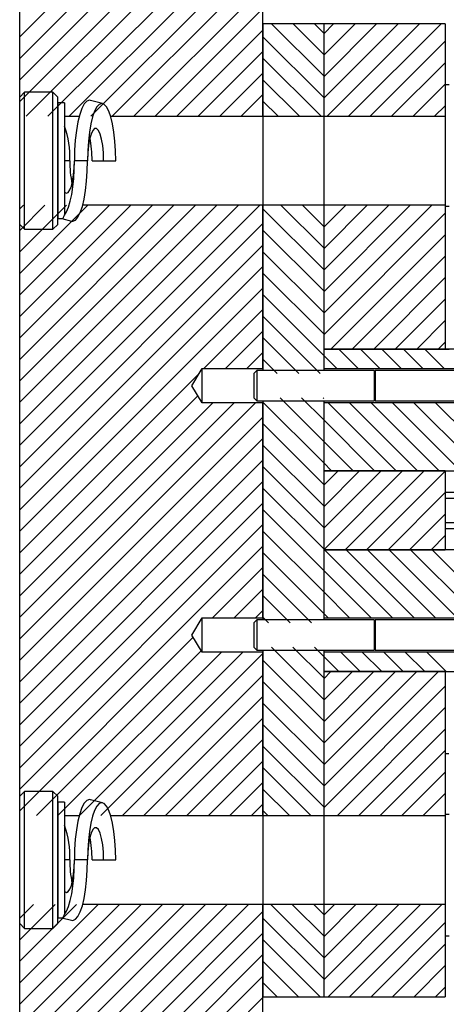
# Model space of a CAD drawing. Header units: inches. Extents: x 1802 to 2468, y -208 to -72.
# Tile 141 of 256: x 1913.6 to 1917.11, y -176.03 to -167.93. Entities that reach past the tile are written whole.
import ezdxf

# ---------------------------------------------------------------- set-up
doc = ezdxf.new("R2010")
doc.units = ezdxf.units.IN
doc.header["$LTSCALE"] = 0.5
doc.header["$MEASUREMENT"] = 0
doc.layers.add('SID-M-F', color=202, linetype='Continuous')
doc.layers.add('SID-M-S', color=105, linetype='Continuous')

msp = doc.modelspace()

# ---------------------------------------------------------------- linework, layer by layer
at = {"layer": 'SID-M-F', "linetype": 'Continuous'}
for p, q in [((1913.60116, -168.07075), (1915.60116, -166.07075)), ((1913.60116, -168.24753), (1915.60116, -166.24753)), ((1913.60116, -168.42431), (1915.60116, -166.42431)), ((1913.60116, -168.60108), (1915.60116, -166.60108)), ((1913.65496, -168.72406), (1915.60116, -166.77786)), ((1913.83174, -168.72406), (1915.60116, -166.95464)), ((1914.00851, -168.72406), (1915.60116, -167.13141)), ((1914.18529, -168.72406), (1915.60116, -167.30819)), ((1914.36207, -168.72406), (1915.60116, -167.48497)), ((1914.53884, -168.72406), (1915.60116, -167.66174)), ((1914.71562, -168.72406), (1915.60116, -167.83852)), ((1916.10116, -168.39251), (1915.67292, -167.96427)), ((1916.10116, -168.21573), (1915.8497, -167.96427)), ((1916.10116, -168.03895), (1916.02647, -167.96427)), ((1916.10116, -168.04563), (1916.18252, -167.96427)), ((1916.10116, -168.2224), (1916.3593, -167.96427)), ((1916.10116, -168.39918), (1916.53608, -167.96427)), ((1916.10116, -168.57596), (1916.71285, -167.96427)), ((1916.12983, -168.72406), (1916.88963, -167.96427)), ((1916.30661, -168.72406), (1917.06641, -167.96427)), ((1914.8924, -168.72406), (1915.60116, -168.0153)), ((1916.10116, -168.56928), (1915.60116, -168.06928)), ((1916.48339, -168.72406), (1917.10116, -168.10629)), ((1915.06917, -168.72406), (1915.60116, -168.19207)), ((1916.07916, -168.72406), (1915.60116, -168.24606)), ((1916.66016, -168.72406), (1917.10116, -168.28306)), ((1915.24595, -168.72406), (1915.60116, -168.36885)), ((1915.90238, -168.72406), (1915.60116, -168.42284)), ((1916.83694, -168.72406), (1917.10116, -168.45984)), ((1915.42273, -168.72406), (1915.60116, -168.54563)), ((1915.72561, -168.72406), (1915.60116, -168.59961)), ((1917.01372, -168.72406), (1917.10116, -168.63662)), ((1915.5995, -168.72406), (1915.60116, -168.7224)), ((1913.60116, -169.48497), (1913.63166, -169.45447)), ((1913.60116, -169.66174), (1913.80843, -169.45447)), ((1913.60116, -169.83852), (1913.98521, -169.45447)), ((1913.60116, -170.0153), (1914.16199, -169.45447)), ((1913.60116, -170.19207), (1914.33876, -169.45447)), ((1913.60116, -170.36885), (1914.51554, -169.45447)), ((1913.60116, -170.54563), (1914.69232, -169.45447)), ((1913.60116, -170.7224), (1914.86909, -169.45447)), ((1913.60116, -170.89918), (1915.04587, -169.45447)), ((1913.60116, -171.07596), (1915.22265, -169.45447)), ((1913.60116, -171.25273), (1915.39942, -169.45447)), ((1913.60116, -171.42951), (1915.5762, -169.45447)), ((1916.10116, -169.80672), (1915.74891, -169.45447)), ((1916.10116, -169.62994), (1915.92569, -169.45447)), ((1916.10116, -169.45984), (1916.10653, -169.45447)), ((1916.10116, -169.63662), (1916.28331, -169.45447)), ((1916.10116, -169.81339), (1916.46008, -169.45447)), ((1916.10116, -169.99017), (1916.63686, -169.45447)), ((1916.10116, -170.16695), (1916.81364, -169.45447)), ((1916.10116, -170.34372), (1916.99041, -169.45447)), ((1916.10116, -169.9835), (1915.60116, -169.4835)), ((1916.10116, -170.5205), (1917.10116, -169.5205)), ((1913.60116, -171.60629), (1915.60116, -169.60629)), ((1916.10116, -170.16027), (1915.60116, -169.66027)), ((1916.15917, -170.63927), (1917.10116, -169.69728)), ((1913.60116, -171.78306), (1915.60116, -169.78306)), ((1916.10116, -170.33705), (1915.60116, -169.83705)), ((1916.33595, -170.63927), (1917.10116, -169.87405)), ((1913.60116, -171.95984), (1915.60116, -169.95984)), ((1916.10116, -170.51383), (1915.60116, -170.01383)), ((1916.51273, -170.63927), (1917.10116, -170.05083)), ((1913.60116, -172.13662), (1915.60116, -170.13662)), ((1916.10116, -170.6906), (1915.60116, -170.1906)), ((1916.6895, -170.63927), (1917.10116, -170.22761)), ((1915.11591, -170.79864), (1915.60116, -170.31339)), ((1916.07255, -170.83877), (1915.60116, -170.36738)), ((1916.86628, -170.63927), (1917.10116, -170.40439)), ((1915.29269, -170.79864), (1915.60116, -170.49017)), ((1915.89577, -170.83877), (1915.60116, -170.54416)), ((1917.04306, -170.63927), (1917.10116, -170.58116)), ((1915.46947, -170.79864), (1915.60116, -170.66695)), ((1916.3861, -170.79877), (1916.2266, -170.63927)), ((1916.56288, -170.79877), (1916.40338, -170.63927)), ((1916.73965, -170.79877), (1916.58015, -170.63927)), ((1916.91643, -170.79877), (1916.75693, -170.63927)), ((1917.09321, -170.79877), (1916.93371, -170.63927)), ((1915.71899, -170.83877), (1915.60116, -170.72093)), ((1916.20932, -170.79877), (1916.10116, -170.6906)), ((1913.60116, -172.31339), (1915.07895, -170.8356)), ((1913.60116, -172.49017), (1915.06749, -171.02385)), ((1916.10116, -171.57449), (1915.60116, -171.07449)), ((1916.10116, -171.39771), (1915.74322, -171.03977)), ((1916.10116, -171.22093), (1915.91999, -171.03977)), ((1916.10116, -171.04416), (1916.09677, -171.03977)), ((1913.60116, -172.66695), (1915.18822, -171.07989)), ((1913.60116, -172.84372), (1915.36499, -171.07989)), ((1913.60116, -173.0205), (1915.54177, -171.07989)), ((1916.69627, -171.63927), (1916.13677, -171.07977)), ((1916.87305, -171.63927), (1916.31355, -171.07977)), ((1917.04982, -171.63927), (1916.49032, -171.07977)), ((1917.2266, -171.63927), (1916.6671, -171.07977)), ((1917.40338, -171.63927), (1916.84388, -171.07977)), ((1917.58015, -171.63927), (1917.02065, -171.07977)), ((1913.60116, -173.19728), (1915.60116, -171.19728)), ((1916.51949, -171.63927), (1916.10116, -171.22093)), ((1916.10116, -171.75126), (1915.60116, -171.25126)), ((1913.60116, -173.37405), (1915.60116, -171.37405)), ((1916.34272, -171.63927), (1916.10116, -171.39771)), ((1916.10116, -171.92804), (1915.60116, -171.42804)), ((1913.60116, -173.55083), (1915.60116, -171.55083)), ((1916.10116, -172.10482), (1915.60116, -171.60482)), ((1916.16594, -171.63927), (1916.10116, -171.57449)), ((1916.10116, -171.75794), (1916.21983, -171.63927)), ((1916.10116, -171.93472), (1916.39661, -171.63927)), ((1916.10116, -172.11149), (1916.57339, -171.63927)), ((1916.10116, -172.28827), (1916.75016, -171.63927)), ((1916.27694, -172.28927), (1916.92694, -171.63927)), ((1916.45372, -172.28927), (1917.10116, -171.64182)), ((1913.60116, -173.72761), (1915.60116, -171.72761)), ((1916.10116, -172.28159), (1915.60116, -171.78159)), ((1916.63049, -172.28927), (1917.10116, -171.8186)), ((1913.60116, -173.90439), (1915.60116, -171.90439)), ((1916.10116, -172.45837), (1915.60116, -171.95837)), ((1916.80727, -172.28927), (1917.10116, -171.99538)), ((1913.60116, -174.08116), (1915.60116, -172.08116)), ((1916.10116, -172.63515), (1915.60116, -172.13515)), ((1916.98405, -172.28927), (1917.10116, -172.17215)), ((1913.60116, -174.25794), (1915.60116, -172.25794)), ((1916.66833, -172.84877), (1916.10883, -172.28927)), ((1916.84511, -172.84877), (1916.28561, -172.28927)), ((1917.02189, -172.84877), (1916.46239, -172.28927)), ((1917.19866, -172.84877), (1916.63916, -172.28927)), ((1917.37544, -172.84877), (1916.81594, -172.28927)), ((1917.55222, -172.84877), (1916.99272, -172.28927)), ((1916.10116, -172.81192), (1915.60116, -172.31192)), ((1915.18723, -172.84864), (1915.60116, -172.43472)), ((1916.00123, -172.88877), (1915.60116, -172.4887)), ((1916.49156, -172.84877), (1916.10116, -172.45837)), ((1915.36401, -172.84864), (1915.60116, -172.61149)), ((1915.82445, -172.88877), (1915.60116, -172.66548)), ((1916.31478, -172.84877), (1916.10116, -172.63515)), ((1915.54079, -172.84864), (1915.60116, -172.78827)), ((1915.64767, -172.88877), (1915.60116, -172.84225)), ((1916.138, -172.84877), (1916.10116, -172.81192)), ((1913.60116, -174.43472), (1915.0279, -173.00797)), ((1916.10116, -173.51903), (1915.6719, -173.08977)), ((1916.10116, -173.34225), (1915.84867, -173.08977)), ((1916.10116, -173.16548), (1916.02545, -173.08977)), ((1913.73859, -174.47406), (1915.09425, -173.1184)), ((1913.91537, -174.47406), (1915.25954, -173.12989)), ((1914.09214, -174.47406), (1915.43631, -173.12989)), ((1914.26892, -174.47406), (1915.60116, -173.14182)), ((1916.22495, -173.28927), (1916.10116, -173.16548)), ((1916.40173, -173.28927), (1916.24223, -173.12977)), ((1916.5785, -173.28927), (1916.419, -173.12977)), ((1916.75528, -173.28927), (1916.59578, -173.12977)), ((1916.93206, -173.28927), (1916.77256, -173.12977)), ((1917.10883, -173.28927), (1916.94933, -173.12977)), ((1916.10116, -173.69581), (1915.60116, -173.19581)), ((1914.4457, -174.47406), (1915.60116, -173.3186)), ((1916.10116, -173.34893), (1916.16082, -173.28927)), ((1916.10116, -173.52571), (1916.3376, -173.28927)), ((1916.10116, -173.70248), (1916.51438, -173.28927)), ((1916.10116, -173.87926), (1916.69115, -173.28927)), ((1916.10116, -174.05604), (1916.86793, -173.28927)), ((1916.10116, -174.23281), (1917.04471, -173.28927)), ((1916.10116, -173.87258), (1915.60116, -173.37258)), ((1916.10116, -174.40959), (1917.10116, -173.40959)), ((1914.62247, -174.47406), (1915.60116, -173.49538)), ((1916.10116, -174.04936), (1915.60116, -173.54936)), ((1916.21347, -174.47406), (1917.10116, -173.58637)), ((1914.79925, -174.47406), (1915.60116, -173.67215)), ((1916.10116, -174.22614), (1915.60116, -173.72614)), ((1916.39024, -174.47406), (1917.10116, -173.76314)), ((1914.97603, -174.47406), (1915.60116, -173.84893)), ((1916.10116, -174.40291), (1915.60116, -173.90291)), ((1916.56702, -174.47406), (1917.10116, -173.93992)), ((1915.1528, -174.47406), (1915.60116, -174.02571)), ((1915.99553, -174.47406), (1915.60116, -174.07969)), ((1916.7438, -174.47406), (1917.10116, -174.1167)), ((1915.32958, -174.47406), (1915.60116, -174.20248)), ((1915.81875, -174.47406), (1915.60116, -174.25647)), ((1916.92057, -174.47406), (1917.10116, -174.29347)), ((1915.50636, -174.47406), (1915.60116, -174.37926)), ((1915.64198, -174.47406), (1915.60116, -174.43324)), ((1917.09735, -174.47406), (1917.10116, -174.47025)), ((1913.60116, -175.3186), (1913.71529, -175.20447)), ((1913.60116, -175.49538), (1913.89206, -175.20447)), ((1913.60116, -175.67215), (1914.06884, -175.20447)), ((1913.60116, -175.84893), (1914.24562, -175.20447)), ((1913.60116, -176.02571), (1914.42239, -175.20447)), ((1913.60116, -176.20248), (1914.59917, -175.20447)), ((1913.60116, -176.37926), (1914.77595, -175.20447)), ((1913.60116, -176.55604), (1914.95272, -175.20447)), ((1913.60116, -176.73281), (1915.1295, -175.20447)), ((1913.60116, -176.90959), (1915.30628, -175.20447)), ((1913.60116, -177.08637), (1915.48305, -175.20447)), ((1916.10116, -175.64035), (1915.66528, -175.20447)), ((1916.10116, -175.46357), (1915.84206, -175.20447)), ((1916.10116, -175.2868), (1916.01884, -175.20447)), ((1916.10116, -175.29347), (1916.19016, -175.20447)), ((1916.10116, -175.47025), (1916.36694, -175.20447)), ((1916.10116, -175.64703), (1916.54371, -175.20447)), ((1916.10116, -175.8238), (1916.72049, -175.20447)), ((1916.13747, -175.96427), (1916.89727, -175.20447)), ((1916.31425, -175.96427), (1917.07404, -175.20447)), ((1913.60116, -177.26314), (1915.60116, -175.26314)), ((1916.10116, -175.81713), (1915.60116, -175.31713)), ((1916.49103, -175.96427), (1917.10116, -175.35413)), ((1913.60116, -177.43992), (1915.60116, -175.43992)), ((1916.07152, -175.96427), (1915.60116, -175.4939)), ((1916.6678, -175.96427), (1917.10116, -175.53091)), ((1913.60116, -177.6167), (1915.60116, -175.6167)), ((1915.89475, -175.96427), (1915.60116, -175.67068)), ((1916.84458, -175.96427), (1917.10116, -175.70769)), ((1913.60116, -177.79347), (1915.60116, -175.79347)), ((1915.71797, -175.96427), (1915.60116, -175.84746)), ((1917.02136, -175.96427), (1917.10116, -175.88446)), ((1913.60116, -177.97025), (1915.60116, -175.97025))]:
    msp.add_line(p, q, dxfattribs=at)
at = {"layer": 'SID-M-S'}
for p, q in [((1913.60116, -168.56582), (1913.60116, -161.96427)), ((1915.60116, -168.72406), (1915.60116, -161.96427)), ((1915.60116, -167.96427), (1915.60116, -168.72406)), ((1916.10116, -167.96427), (1915.60116, -167.96427)), ((1916.10116, -167.96427), (1916.10116, -168.72406)), ((1917.10116, -167.96427), (1916.10116, -167.96427)), ((1916.10116, -167.96427), (1916.10116, -168.72406)), ((1917.10116, -167.96427), (1917.10116, -168.72406)), ((1917.13366, -168.46427), (1917.10116, -168.46427)), ((1913.64021, -168.52677), (1913.60116, -168.56582)), ((1913.60116, -169.61272), (1913.60116, -168.56582)), ((1913.87461, -168.52677), (1913.64021, -168.52677)), ((1913.64021, -169.65177), (1913.64021, -168.52677)), ((1913.91366, -168.56582), (1913.87461, -168.52677)), ((1913.87461, -169.65177), (1913.87461, -168.52677)), ((1913.91366, -169.61272), (1913.91366, -168.56582)), ((1913.97016, -168.61427), (1913.91616, -168.61427)), ((1913.91616, -168.61427), (1913.91616, -169.56427)), ((1913.97016, -168.61427), (1913.97016, -169.53727)), ((1914.13208, -168.62226), (1914.11265, -168.65887)), ((1914.15279, -168.59984), (1914.13208, -168.62226)), ((1914.17414, -168.59229), (1914.15279, -168.59984)), ((1914.18216, -168.59335), (1914.17414, -168.59229)), ((1914.28312, -168.62002), (1914.18216, -168.59335)), ((1914.23573, -168.64738), (1914.21734, -168.68202)), ((1914.25532, -168.62616), (1914.23573, -168.64738)), ((1914.27553, -168.61902), (1914.25532, -168.62616)), ((1914.29574, -168.62616), (1914.27553, -168.61902)), ((1914.31533, -168.64738), (1914.29574, -168.62616)), ((1914.33371, -168.68202), (1914.31533, -168.64738)), ((1913.91366, -168.72406), (1913.91616, -168.72406)), ((1913.97016, -168.72406), (1914.09073, -168.72406)), ((1914.09509, -168.70856), (1914.07993, -168.76982)), ((1914.11265, -168.65887), (1914.09509, -168.70856)), ((1914.20073, -168.72904), (1914.18639, -168.787)), ((1914.21734, -168.68202), (1914.20073, -168.72904)), ((1914.35033, -168.72904), (1914.33371, -168.68202)), ((1914.34884, -168.72406), (1915.60116, -168.72406)), ((1914.36467, -168.787), (1914.35033, -168.72904)), ((1915.60116, -168.72406), (1915.60116, -169.45447)), ((1915.60116, -168.72406), (1916.10116, -168.72406)), ((1915.60116, -168.72406), (1915.60116, -169.45447)), ((1916.10116, -168.72406), (1917.10116, -168.72406)), ((1916.10116, -168.72406), (1916.10116, -169.45447)), ((1916.10116, -168.72406), (1916.10116, -169.45447)), ((1917.10116, -168.72406), (1917.10116, -169.45447)), ((1914.07993, -168.76982), (1914.06764, -168.84078)), ((1914.18639, -168.787), (1914.17475, -168.85414)), ((1914.37631, -168.85414), (1914.36467, -168.787)), ((1914.06764, -168.84078), (1914.05858, -168.91929)), ((1914.17475, -168.85414), (1914.16618, -168.92843)), ((1914.18768, -168.86971), (1914.17576, -168.91236)), ((1914.20177, -168.83982), (1914.18768, -168.86971)), ((1914.21722, -168.82443), (1914.20177, -168.83982)), ((1914.23314, -168.82443), (1914.21722, -168.82443)), ((1914.24859, -168.83982), (1914.23314, -168.82443)), ((1914.26268, -168.86971), (1914.24859, -168.83982)), ((1914.27459, -168.91236), (1914.26268, -168.86971)), ((1914.38488, -168.92843), (1914.37631, -168.85414)), ((1914.05858, -168.91929), (1914.05303, -169.00297)), ((1914.16618, -168.92843), (1914.16093, -169.00761)), ((1914.16672, -168.96529), (1914.16108, -169.02542)), ((1914.17576, -168.91236), (1914.16672, -168.96529)), ((1914.28363, -168.96529), (1914.27459, -168.91236)), ((1914.28928, -169.02542), (1914.28363, -168.96529)), ((1914.39013, -169.00761), (1914.38488, -168.92843)), ((1914.05303, -169.00297), (1914.05116, -169.08927)), ((1914.16093, -169.00761), (1914.15916, -169.08927)), ((1914.16108, -169.02542), (1914.15916, -169.08927)), ((1914.2912, -169.08927), (1914.28928, -169.02542)), ((1914.3919, -169.08927), (1914.39013, -169.00761)), ((1914.0139, -169.08927), (1913.97016, -169.08927)), ((1914.0495, -169.14878), (1914.05116, -169.08927)), ((1914.04972, -169.16314), (1914.05116, -169.08927)), ((1914.15916, -169.08927), (1914.05116, -169.08927)), ((1914.15735, -169.17426), (1914.15916, -169.08927)), ((1914.19642, -169.08927), (1914.2912, -169.08927)), ((1914.2912, -169.08927), (1914.3919, -169.08927)), ((1914.03669, -169.25596), (1914.04459, -169.20529)), ((1914.04459, -169.20529), (1914.0495, -169.14878)), ((1914.04542, -169.23518), (1914.04972, -169.16314)), ((1914.15197, -169.25674), (1914.15735, -169.17426)), ((1914.01362, -169.32995), (1914.02619, -169.29822)), ((1914.02619, -169.29822), (1914.03669, -169.25596)), ((1914.03837, -169.30359), (1914.04542, -169.23518)), ((1914.14317, -169.33429), (1914.15197, -169.25674)), ((1913.97016, -169.34909), (1913.98488, -169.35604)), ((1913.98488, -169.35604), (1913.99961, -169.34956)), ((1913.99961, -169.34956), (1914.01362, -169.32995)), ((1914.0168, -169.42289), (1914.02875, -169.36669)), ((1914.02875, -169.36669), (1914.03837, -169.30359)), ((1914.13123, -169.40462), (1914.14317, -169.33429)), ((1913.91616, -169.45447), (1913.91366, -169.45447)), ((1914.00281, -169.47081), (1914.0168, -169.42289)), ((1914.11648, -169.46566), (1914.13123, -169.40462)), ((1915.60116, -169.45447), (1914.11959, -169.45447)), ((1916.10116, -169.45447), (1915.60116, -169.45447)), ((1915.60116, -169.45447), (1915.60116, -170.81427)), ((1915.60116, -170.79864), (1915.60116, -169.45447)), ((1917.10116, -169.45447), (1916.10116, -169.45447)), ((1916.10116, -169.45447), (1916.10116, -170.63927)), ((1916.10116, -169.45447), (1916.10116, -170.81427)), ((1917.10116, -169.45447), (1917.10116, -170.63927)), ((1913.97016, -169.53727), (1913.98714, -169.50925)), ((1913.98714, -169.50925), (1914.00281, -169.47081)), ((1914.0804, -169.55301), (1914.09937, -169.51562)), ((1914.09937, -169.51562), (1914.11648, -169.46566)), ((1917.10116, -169.46427), (1917.13366, -169.46427)), ((1913.60116, -169.61272), (1913.64021, -169.65177)), ((1913.60116, -174.31582), (1913.60116, -169.61272)), ((1913.87461, -169.65177), (1913.91366, -169.61272)), ((1913.91616, -169.56427), (1913.95, -169.56427)), ((1913.94898, -169.56427), (1914.02816, -169.58518)), ((1914.02816, -169.58518), (1914.03914, -169.5861)), ((1914.03914, -169.5861), (1914.06012, -169.57673)), ((1914.06012, -169.57673), (1914.0804, -169.55301)), ((1913.64021, -169.65177), (1913.87461, -169.65177)), ((1916.10116, -170.63927), (1916.10116, -170.79877)), ((1918.85116, -170.63927), (1916.10116, -170.63927)), ((1916.10116, -170.63927), (1917.10116, -170.63927)), ((1917.10116, -170.63827), (1917.13388, -170.63827)), ((1915.01666, -170.93927), (1915.10116, -170.79864)), ((1915.10116, -170.79864), (1915.60116, -170.79864)), ((1915.10116, -171.07989), (1915.10116, -170.79864)), ((1915.55066, -170.81427), (1915.52616, -170.83877)), ((1916.51685, -170.81427), (1915.55066, -170.81427)), ((1915.55066, -170.81427), (1915.55066, -171.06427)), ((1916.10116, -170.79877), (1918.02616, -170.79877)), ((1916.52424, -170.83457), (1916.51685, -170.81427)), ((1916.51685, -170.81427), (1916.51685, -171.06427)), ((1916.52424, -170.83457), (1916.52424, -171.04396)), ((1918.02616, -170.81427), (1916.52577, -170.81427)), ((1916.52577, -170.81427), (1916.52577, -171.06427)), ((1915.52616, -170.83877), (1915.52616, -171.03977)), ((1915.10116, -171.07989), (1915.01666, -170.93927)), ((1915.52616, -171.03977), (1915.55066, -171.06427)), ((1915.55066, -171.06427), (1916.51685, -171.06427)), ((1915.60116, -171.06427), (1915.60116, -172.86427)), ((1916.10116, -171.06427), (1916.10116, -172.86427)), ((1916.51685, -171.06427), (1916.52424, -171.04396)), ((1916.52577, -171.06427), (1918.02616, -171.06427)), ((1915.60116, -171.07989), (1915.10116, -171.07989)), ((1915.60116, -172.84864), (1915.60116, -171.07989)), ((1916.10116, -171.07977), (1916.10116, -171.63927)), ((1918.02616, -171.07977), (1916.10116, -171.07977)), ((1916.10116, -171.63927), (1918.59424, -171.63927)), ((1916.10116, -171.63927), (1916.10116, -172.28927)), ((1917.10116, -171.63927), (1916.10116, -171.63927)), ((1917.10116, -171.63927), (1917.10116, -172.28927)), ((1917.10116, -171.81527), (1917.60116, -171.81527)), ((1917.10116, -171.86527), (1917.60116, -171.86527)), ((1917.10116, -172.06327), (1917.60116, -172.06327)), ((1917.10116, -172.11327), (1917.60116, -172.11327)), ((1918.59424, -172.28927), (1916.10116, -172.28927)), ((1916.10116, -172.28927), (1916.10116, -172.84877)), ((1916.10116, -172.28927), (1917.10116, -172.28927)), ((1915.01666, -172.98927), (1915.10116, -172.84864)), ((1915.10116, -172.84864), (1915.60116, -172.84864)), ((1915.10116, -173.12989), (1915.10116, -172.84864)), ((1916.10116, -172.84877), (1918.02616, -172.84877)), ((1915.55066, -172.86427), (1915.52616, -172.88877)), ((1915.52616, -172.88877), (1915.52616, -173.08977)), ((1916.51685, -172.86427), (1915.55066, -172.86427)), ((1915.55066, -172.86427), (1915.55066, -173.11427)), ((1916.52424, -172.88457), (1916.51685, -172.86427)), ((1916.51685, -172.86427), (1916.51685, -173.11427)), ((1916.52424, -172.88457), (1916.52424, -173.09396)), ((1918.02616, -172.86427), (1916.52577, -172.86427)), ((1916.52577, -172.86427), (1916.52577, -173.11427)), ((1915.10116, -173.12989), (1915.01666, -172.98927)), ((1915.52616, -173.08977), (1915.55066, -173.11427)), ((1916.51685, -173.11427), (1916.52424, -173.09396)), ((1915.60116, -173.12989), (1915.10116, -173.12989)), ((1915.55066, -173.11427), (1916.51685, -173.11427)), ((1915.60116, -173.11427), (1915.60116, -174.47406)), ((1915.60116, -174.47406), (1915.60116, -173.12989)), ((1916.10116, -173.11427), (1916.10116, -174.47406)), ((1918.02616, -173.12977), (1916.10116, -173.12977)), ((1916.10116, -173.12977), (1916.10116, -173.28927)), ((1916.52577, -173.11427), (1918.02616, -173.11427)), ((1916.10116, -173.28927), (1918.85116, -173.28927)), ((1916.10116, -173.28927), (1916.10116, -174.47406)), ((1917.10116, -173.28927), (1916.10116, -173.28927)), ((1917.10116, -173.28927), (1917.10116, -174.47406)), ((1917.10116, -173.96427), (1917.12961, -173.96427)), ((1913.64021, -174.27677), (1913.60116, -174.31582)), ((1913.60116, -175.36272), (1913.60116, -174.31582)), ((1913.87461, -174.27677), (1913.64021, -174.27677)), ((1913.64021, -175.40177), (1913.64021, -174.27677)), ((1913.91366, -174.31582), (1913.87461, -174.27677)), ((1913.87461, -175.40177), (1913.87461, -174.27677)), ((1913.91366, -175.36272), (1913.91366, -174.31582)), ((1913.97016, -174.36427), (1913.91616, -174.36427)), ((1913.91616, -174.36427), (1913.91616, -175.31427)), ((1913.97016, -174.36427), (1913.97016, -175.28727)), ((1914.13208, -174.37226), (1914.11265, -174.40887)), ((1914.15279, -174.34984), (1914.13208, -174.37226)), ((1914.17414, -174.34229), (1914.15279, -174.34984)), ((1914.18216, -174.34335), (1914.17414, -174.34229)), ((1914.28312, -174.37002), (1914.18216, -174.34335)), ((1914.23573, -174.39738), (1914.21734, -174.43202)), ((1914.25532, -174.37616), (1914.23573, -174.39738)), ((1914.27553, -174.36902), (1914.25532, -174.37616)), ((1914.29574, -174.37616), (1914.27553, -174.36902)), ((1914.31533, -174.39738), (1914.29574, -174.37616)), ((1914.33371, -174.43202), (1914.31533, -174.39738)), ((1913.91366, -174.47406), (1913.91616, -174.47406)), ((1913.97016, -174.47406), (1914.09073, -174.47406)), ((1914.09509, -174.45856), (1914.07993, -174.51982)), ((1914.11265, -174.40887), (1914.09509, -174.45856)), ((1914.20073, -174.47904), (1914.18639, -174.537)), ((1914.21734, -174.43202), (1914.20073, -174.47904)), ((1914.35033, -174.47904), (1914.33371, -174.43202)), ((1914.34884, -174.47406), (1915.60116, -174.47406)), ((1914.36467, -174.537), (1914.35033, -174.47904)), ((1915.60116, -174.47406), (1915.60116, -175.20447)), ((1915.60116, -174.47406), (1916.10116, -174.47406)), ((1915.60116, -174.47406), (1915.60116, -175.20447)), ((1916.10116, -174.47406), (1917.10116, -174.47406)), ((1916.10116, -174.47406), (1916.10116, -175.20447)), ((1916.10116, -174.47406), (1916.10116, -175.20447)), ((1917.13366, -174.46427), (1917.10116, -174.46427)), ((1917.10116, -174.47406), (1917.10116, -175.20447)), ((1914.07993, -174.51982), (1914.06764, -174.59078)), ((1914.18639, -174.537), (1914.17475, -174.60414)), ((1914.37631, -174.60414), (1914.36467, -174.537)), ((1914.06764, -174.59078), (1914.05858, -174.66929)), ((1914.17475, -174.60414), (1914.16618, -174.67843)), ((1914.18768, -174.61971), (1914.17576, -174.66236)), ((1914.20177, -174.58982), (1914.18768, -174.61971)), ((1914.21722, -174.57443), (1914.20177, -174.58982)), ((1914.23314, -174.57443), (1914.21722, -174.57443)), ((1914.24859, -174.58982), (1914.23314, -174.57443)), ((1914.26268, -174.61971), (1914.24859, -174.58982)), ((1914.27459, -174.66236), (1914.26268, -174.61971)), ((1914.38488, -174.67843), (1914.37631, -174.60414)), ((1914.05858, -174.66929), (1914.05303, -174.75297)), ((1914.16618, -174.67843), (1914.16093, -174.75761)), ((1914.16672, -174.71529), (1914.16108, -174.77542)), ((1914.17576, -174.66236), (1914.16672, -174.71529)), ((1914.28363, -174.71529), (1914.27459, -174.66236)), ((1914.28928, -174.77542), (1914.28363, -174.71529)), ((1914.39013, -174.75761), (1914.38488, -174.67843)), ((1914.05303, -174.75297), (1914.05116, -174.83927)), ((1914.16093, -174.75761), (1914.15916, -174.83927)), ((1914.16108, -174.77542), (1914.15916, -174.83927)), ((1914.2912, -174.83927), (1914.28928, -174.77542)), ((1914.3919, -174.83927), (1914.39013, -174.75761)), ((1914.0139, -174.83927), (1913.97016, -174.83927)), ((1914.0495, -174.89878), (1914.05116, -174.83927)), ((1914.04972, -174.91314), (1914.05116, -174.83927)), ((1914.15916, -174.83927), (1914.05116, -174.83927)), ((1914.15735, -174.92426), (1914.15916, -174.83927)), ((1914.19642, -174.83927), (1914.2912, -174.83927)), ((1914.2912, -174.83927), (1914.3919, -174.83927)), ((1914.03669, -175.00596), (1914.04459, -174.95529)), ((1914.04459, -174.95529), (1914.0495, -174.89878)), ((1914.04542, -174.98518), (1914.04972, -174.91314)), ((1914.15197, -175.00674), (1914.15735, -174.92426)), ((1914.02619, -175.04822), (1914.03669, -175.00596)), ((1914.03837, -175.05359), (1914.04542, -174.98518)), ((1914.14317, -175.08429), (1914.15197, -175.00674)), ((1913.97016, -175.09909), (1913.98488, -175.10604)), ((1913.98488, -175.10604), (1913.99961, -175.09956)), ((1913.99961, -175.09956), (1914.01362, -175.07995)), ((1914.01362, -175.07995), (1914.02619, -175.04822)), ((1914.0168, -175.17289), (1914.02875, -175.11669)), ((1914.02875, -175.11669), (1914.03837, -175.05359)), ((1914.13123, -175.15462), (1914.14317, -175.08429)), ((1913.91616, -175.20447), (1913.91366, -175.20447)), ((1914.00281, -175.22081), (1914.0168, -175.17289)), ((1914.11648, -175.21566), (1914.13123, -175.15462)), ((1915.60116, -175.20447), (1914.11959, -175.20447)), ((1915.60116, -175.20447), (1915.60116, -175.96427)), ((1916.10116, -175.20447), (1915.60116, -175.20447)), ((1915.60116, -181.96427), (1915.60116, -175.20447)), ((1917.10116, -175.20447), (1916.10116, -175.20447)), ((1916.10116, -175.20447), (1916.10116, -175.96427)), ((1916.10116, -175.20447), (1916.10116, -175.96427)), ((1917.10116, -175.20447), (1917.10116, -175.96427)), ((1913.97016, -175.28727), (1913.98714, -175.25925)), ((1913.98714, -175.25925), (1914.00281, -175.22081)), ((1914.0804, -175.30301), (1914.09937, -175.26562)), ((1914.09937, -175.26562), (1914.11648, -175.21566)), ((1913.60116, -175.36272), (1913.64021, -175.40177)), ((1913.60116, -181.96427), (1913.60116, -175.36272)), ((1913.87461, -175.40177), (1913.91366, -175.36272)), ((1913.91616, -175.31427), (1913.95, -175.31427)), ((1913.94898, -175.31427), (1914.02816, -175.33518)), ((1914.02816, -175.33518), (1914.03914, -175.3361)), ((1914.03914, -175.3361), (1914.06012, -175.32673)), ((1914.06012, -175.32673), (1914.0804, -175.30301)), ((1913.64021, -175.40177), (1913.87461, -175.40177)), ((1917.10116, -175.46427), (1917.13366, -175.46427)), ((1915.60116, -175.96427), (1916.10116, -175.96427)), ((1916.10116, -175.96427), (1917.10116, -175.96427))]:
    msp.add_line(p, q, dxfattribs=at)
for centre, radius, start, end in [((1913.27587, -169.05648), 0.73875, 357.456696, 19.980122), ((1913.27691, -169.07711), 0.9196, 359.242812, 11.194483), ((1914.93342, -169.10142), 0.9196, 179.242812, 191.194483), ((1916.52498, -170.8343), 0.000787, 200, 0), ((1916.52498, -171.04423), 0.000787, 0, 160), ((1916.52498, -172.8843), 0.000787, 200, 0), ((1916.52498, -173.09423), 0.000787, 0, 160), ((1913.27587, -174.80648), 0.73875, 357.456696, 19.980122), ((1913.27691, -174.82711), 0.9196, 359.242812, 11.194483), ((1914.93342, -174.85142), 0.9196, 179.242812, 191.194483)]:
    msp.add_arc(centre, radius, start, end, dxfattribs=at)
for centre in [(1913.95, -169.08927), (1913.95, -174.83927)]:
    msp.add_ellipse(centre, major_axis=(0, 0.475), ratio=0.1277027, start_param=3.1415927, end_param=3.4803664, dxfattribs=at)

doc.saveas('drawing.dxf')
